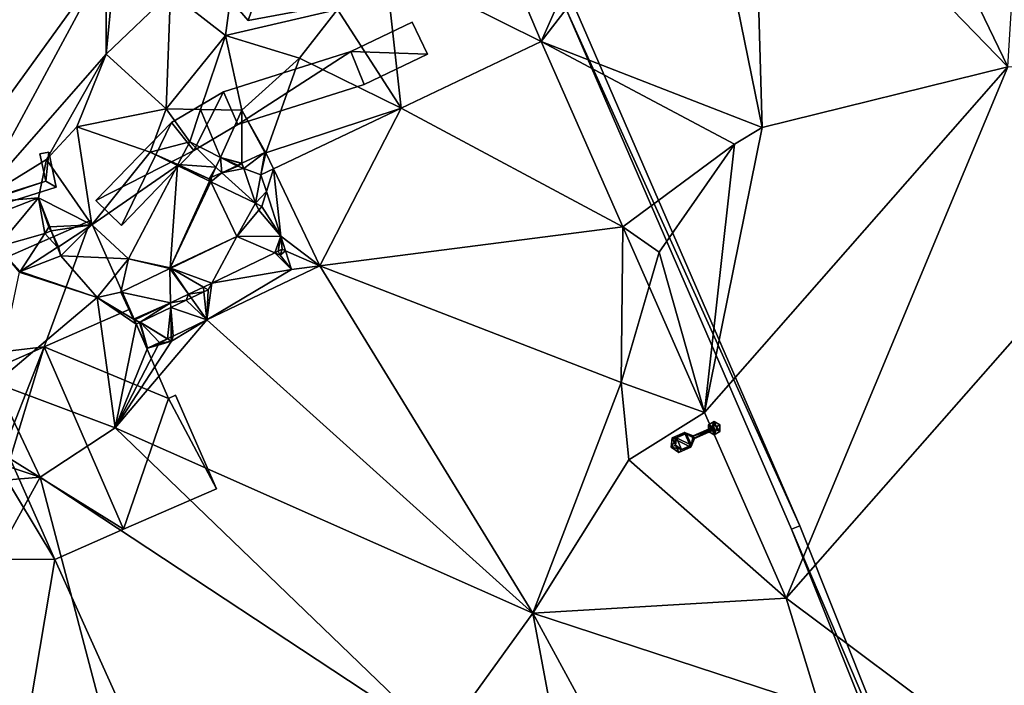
# Model space of a CAD drawing. Header units: inches. Extents: x 573046 to 573309, y 6670408 to 6670677.
# Tile 104 of 111: x 573238 to 573260, y 6670629 to 6670644. Entities that reach past the tile are written whole.
import ezdxf

# ---------------------------------------------------------------- set-up
doc = ezdxf.new("R2010")
doc.units = ezdxf.units.IN
doc.header["$MEASUREMENT"] = 0
for name, color, linetype in [('Bygning', 10, 'Continuous'), ('Objekter_Gjerde', 10, 'Continuous'), ('Objekter_Hekk', 10, 'Continuous'), ('Objekter_Mast', 10, 'Continuous'), ('Terreng_ortofoto', 10, 'Continuous')]:
    doc.layers.add(name, color=color, linetype=linetype)

msp = doc.modelspace()

# ---------------------------------------------------------------- linework, layer by layer
at = {"layer": 'Terreng_ortofoto'}
for points in [[(573063.36, 6670640.044, 213.26), (573270.643, 6670672.982, 219), (573292.127, 6670676.396, 220.205)], [(573063.36, 6670640.044, 213.26), (573219.599, 6670664.87, 221.75), (573270.643, 6670672.982, 219)], [(573260.54, 6670643.06, 216), (573261.14, 6670652.78, 217), (573256.86, 6670650.69, 217)], [(573260.54, 6670643.06, 216), (573256.86, 6670650.69, 217), (573254.81, 6670648.97, 217)], [(573230.352, 6670640.251, 220.22), (573239.03, 6670649.39, 220), (573227.38, 6670649.927, 220.79)], [(573230.352, 6670640.251, 220.22), (573240.27, 6670645.43, 220), (573239.03, 6670649.39, 220)], [(573255.02, 6670641.69, 216), (573254.81, 6670648.97, 217), (573253.67, 6670648.32, 217)], [(573260.54, 6670643.06, 216), (573254.81, 6670648.97, 217), (573255.02, 6670641.69, 216)], [(573255.02, 6670641.69, 216), (573253.67, 6670648.32, 217), (573250.05, 6670643.63, 216.25)], [(573250.05, 6670643.63, 216.25), (573253.67, 6670648.32, 217), (573252.03, 6670648.09, 217)], [(573250.05, 6670643.63, 216.25), (573252.03, 6670648.09, 217), (573248.79, 6670646.6, 217)], [(573246.54, 6670645.37, 217), (573250.05, 6670643.63, 216.25), (573248.79, 6670646.6, 217)], [(573242.95, 6670643.76, 218), (573243.23, 6670645.85, 218), (573241.72, 6670644.73, 219)], [(573242.95, 6670643.76, 218), (573245.47, 6670644.35, 217), (573243.23, 6670645.85, 218)], [(573230.352, 6670640.251, 220.22), (573235.85, 6670639.32, 220), (573240.27, 6670645.43, 220)], [(573235.85, 6670639.32, 220), (573237.33, 6670639.99, 220), (573240.27, 6670645.43, 220)], [(573237.33, 6670639.99, 220), (573240.27, 6670643.34, 220), (573240.27, 6670645.43, 220)], [(573240.27, 6670643.34, 220), (573240.4, 6670644.67, 220), (573240.27, 6670645.43, 220)], [(573246.9, 6670642.13, 216.3), (573246.54, 6670645.37, 217), (573245.47, 6670644.35, 217)], [(573246.9, 6670642.13, 216.3), (573250.05, 6670643.63, 216.25), (573246.54, 6670645.37, 217)], [(573241.62, 6670642.11, 219), (573241.72, 6670644.73, 219), (573240.27, 6670643.34, 220)], [(573240.27, 6670643.34, 220), (573241.72, 6670644.73, 219), (573240.4, 6670644.67, 220)], [(573241.62, 6670642.11, 219), (573242.95, 6670643.76, 218), (573241.72, 6670644.73, 219)], [(573242.95, 6670643.76, 218), (573244.62, 6670643.25, 217), (573245.47, 6670644.35, 217)], [(573246.9, 6670642.13, 216.3), (573245.47, 6670644.35, 217), (573244.62, 6670643.25, 217)], [(573241.62, 6670642.11, 219), (573242.393, 6670642.096, 218), (573242.95, 6670643.76, 218)], [(573243.32, 6670642.08, 217), (573242.95, 6670643.76, 218), (573242.393, 6670642.096, 218)], [(573243.32, 6670642.08, 217), (573244.62, 6670643.25, 217), (573242.95, 6670643.76, 218)], [(573246.9, 6670642.13, 216.3), (573251.887, 6670639.457, 216.113), (573250.05, 6670643.63, 216.25)], [(573251.887, 6670639.457, 216.113), (573254.4, 6670641.32, 216), (573250.05, 6670643.63, 216.25)], [(573255.02, 6670641.69, 216), (573250.05, 6670643.63, 216.25), (573254.4, 6670641.32, 216)], [(573237.33, 6670639.99, 220), (573238.93, 6670640.97, 220), (573240.27, 6670643.34, 220)], [(573239.61, 6670641.71, 220), (573240.27, 6670643.34, 220), (573238.93, 6670640.97, 220)], [(573239.61, 6670641.71, 220), (573241.62, 6670642.11, 219), (573240.27, 6670643.34, 220)], [(573243.32, 6670642.08, 217), (573243.86, 6670641.123, 216.438), (573244.62, 6670643.25, 217)], [(573246.9, 6670642.13, 216.3), (573244.62, 6670643.25, 217), (573243.86, 6670641.123, 216.438)], [(573253.723, 6670635.283, 215.977), (573260.54, 6670643.06, 216), (573255.02, 6670641.69, 216)], [(573255.56, 6670631.11, 215.84), (573260.54, 6670643.06, 216), (573253.723, 6670635.283, 215.977)], [(573265.89, 6670642.86, 216), (573260.54, 6670643.06, 216), (573255.56, 6670631.11, 215.84)], [(573265.89, 6670642.86, 216), (573255.56, 6670631.11, 215.84), (573263.815, 6670624.93, 214.86)], [(573239.61, 6670641.71, 220), (573241.26, 6670641.14, 219), (573241.62, 6670642.11, 219)], [(573241.26, 6670641.14, 219), (573242.15, 6670641.37, 218), (573241.62, 6670642.11, 219)], [(573241.62, 6670642.11, 219), (573242.15, 6670641.37, 218), (573242.393, 6670642.096, 218)], [(573242.15, 6670641.37, 218), (573242.839, 6670641.02, 216.994), (573242.393, 6670642.096, 218)], [(573243.32, 6670642.08, 217), (573242.393, 6670642.096, 218), (573242.839, 6670641.02, 216.994)], [(573243.32, 6670642.08, 217), (573242.839, 6670641.02, 216.994), (573243.319, 6670640.887, 216.678)], [(573243.834, 6670641.133, 216.438), (573243.32, 6670642.08, 217), (573243.319, 6670640.887, 216.678)], [(573243.834, 6670641.133, 216.438), (573243.86, 6670641.123, 216.438), (573243.32, 6670642.08, 217)], [(573246.9, 6670642.13, 216.3), (573243.86, 6670641.123, 216.438), (573244.032, 6670640.764, 216.346)], [(573245.073, 6670638.58, 216.343), (573246.9, 6670642.13, 216.3), (573244.032, 6670640.764, 216.346)], [(573245.073, 6670638.58, 216.343), (573251.887, 6670639.457, 216.113), (573246.9, 6670642.13, 216.3)], [(573239.95, 6670639.5, 219), (573239.61, 6670641.71, 220), (573238.93, 6670640.97, 220)], [(573239.95, 6670639.5, 219), (573241.26, 6670641.14, 219), (573239.61, 6670641.71, 220)], [(573253.723, 6670635.283, 215.977), (573255.02, 6670641.69, 216), (573254.4, 6670641.32, 216)], [(573241.26, 6670641.14, 219), (573241.882, 6670640.859, 218), (573242.15, 6670641.37, 218)], [(573242.15, 6670641.37, 218), (573241.882, 6670640.859, 218), (573242.739, 6670640.799, 216.993)], [(573242.15, 6670641.37, 218), (573242.739, 6670640.799, 216.993), (573242.839, 6670641.02, 216.994)], [(573251.887, 6670639.457, 216.113), (573252.7, 6670638.89, 216), (573254.4, 6670641.32, 216)], [(573253.723, 6670635.283, 215.977), (573254.4, 6670641.32, 216), (573252.7, 6670638.89, 216)], [(573237.33, 6670639.99, 220), (573238.747, 6670640.114, 219.739), (573238.93, 6670640.97, 220)], [(573239.95, 6670639.5, 219), (573238.93, 6670640.97, 220), (573238.747, 6670640.114, 219.739)], [(573239.95, 6670639.5, 219), (573241.872, 6670640.84, 218), (573241.26, 6670641.14, 219)], [(573241.26, 6670641.14, 219), (573241.872, 6670640.84, 218), (573241.882, 6670640.859, 218)], [(573242.869, 6670640.673, 216.888), (573242.839, 6670641.02, 216.994), (573242.739, 6670640.799, 216.993)], [(573242.869, 6670640.673, 216.888), (573243.206, 6670640.833, 216.731), (573242.839, 6670641.02, 216.994)], [(573243.31, 6670640.883, 216.682), (573243.319, 6670640.887, 216.678), (573242.839, 6670641.02, 216.994)], [(573243.31, 6670640.883, 216.682), (573242.839, 6670641.02, 216.994), (573243.23, 6670640.845, 216.72)], [(573243.23, 6670640.845, 216.72), (573242.839, 6670641.02, 216.994), (573243.206, 6670640.833, 216.731)], [(573243.363, 6670640.772, 216.644), (573243.834, 6670641.133, 216.438), (573243.319, 6670640.887, 216.678)], [(573243.363, 6670640.772, 216.644), (573243.75, 6670640.63, 216.35), (573243.834, 6670641.133, 216.438)], [(573243.75, 6670640.63, 216.35), (573243.86, 6670641.123, 216.438), (573243.834, 6670641.133, 216.438)], [(573243.75, 6670640.63, 216.35), (573244.032, 6670640.764, 216.346), (573243.86, 6670641.123, 216.438)], [(573239.95, 6670639.5, 219), (573240.77, 6670638.74, 218), (573241.872, 6670640.84, 218)], [(573240.77, 6670638.74, 218), (573241.713, 6670638.538, 216.995), (573241.872, 6670640.84, 218)], [(573241.713, 6670638.538, 216.995), (573242.596, 6670640.486, 217), (573241.872, 6670640.84, 218)], [(573242.588, 6670640.539, 217.033), (573241.882, 6670640.859, 218), (573241.872, 6670640.84, 218)], [(573242.596, 6670640.486, 217), (573242.588, 6670640.539, 217.033), (573241.872, 6670640.84, 218)], [(573242.588, 6670640.539, 217.033), (573242.739, 6670640.799, 216.993), (573241.882, 6670640.859, 218)], [(573242.588, 6670640.539, 217.033), (573242.638, 6670640.577, 216.992), (573242.739, 6670640.799, 216.993)], [(573242.638, 6670640.577, 216.992), (573242.869, 6670640.673, 216.888), (573242.739, 6670640.799, 216.993)], [(573243.229, 6670640.822, 217.42), (573243.206, 6670640.833, 216.731), (573242.869, 6670640.673, 216.888)], [(573243.229, 6670640.822, 217.42), (573242.869, 6670640.673, 216.888), (573243.363, 6670640.772, 216.644)], [(573243.363, 6670640.772, 216.644), (573242.869, 6670640.673, 216.888), (573243.626, 6670639.988, 217.494)], [(573243.229, 6670640.822, 217.42), (573243.23, 6670640.845, 216.72), (573243.206, 6670640.833, 216.731)], [(573243.229, 6670640.822, 217.42), (573243.363, 6670640.772, 216.644), (573243.31, 6670640.883, 216.682)], [(573243.229, 6670640.822, 217.42), (573243.31, 6670640.883, 216.682), (573243.23, 6670640.845, 216.72)], [(573243.363, 6670640.772, 216.644), (573243.319, 6670640.887, 216.678), (573243.31, 6670640.883, 216.682)], [(573243.363, 6670640.772, 216.644), (573243.626, 6670639.988, 217.494), (573243.75, 6670640.63, 216.35)], [(573243.75, 6670640.63, 216.35), (573243.873, 6670640.25, 216.377), (573244.032, 6670640.764, 216.346)], [(573243.873, 6670640.25, 216.377), (573244.198, 6670639.247, 216.447), (573244.032, 6670640.764, 216.346)], [(573245.073, 6670638.58, 216.343), (573244.032, 6670640.764, 216.346), (573244.198, 6670639.247, 216.447)], [(573242.629, 6670640.559, 217), (573242.638, 6670640.577, 216.992), (573242.588, 6670640.539, 217.033)], [(573242.629, 6670640.559, 217), (573242.588, 6670640.539, 217.033), (573242.605, 6670640.504, 217)], [(573242.605, 6670640.504, 217), (573242.588, 6670640.539, 217.033), (573242.596, 6670640.486, 217)], [(573242.605, 6670640.504, 217), (573242.596, 6670640.486, 217), (573242.61, 6670640.493, 216.996)], [(573242.629, 6670640.559, 217), (573242.605, 6670640.504, 217), (573242.61, 6670640.493, 216.996)], [(573242.629, 6670640.559, 217), (573242.61, 6670640.493, 216.996), (573242.62, 6670640.472, 216.989)], [(573242.62, 6670640.472, 216.989), (573243.626, 6670639.988, 217.494), (573242.869, 6670640.673, 216.888)], [(573242.62, 6670640.472, 216.989), (573242.869, 6670640.673, 216.888), (573242.638, 6670640.577, 216.992)], [(573242.629, 6670640.559, 217), (573242.62, 6670640.472, 216.989), (573242.638, 6670640.577, 216.992)], [(573243.75, 6670640.63, 216.35), (573243.626, 6670639.988, 217.494), (573243.873, 6670640.25, 216.377)], [(573241.713, 6670638.538, 216.995), (573242.62, 6670640.472, 216.989), (573242.596, 6670640.486, 217)], [(573241.713, 6670638.538, 216.995), (573243.207, 6670639.24, 216.569), (573242.62, 6670640.472, 216.989)], [(573242.61, 6670640.493, 216.996), (573242.596, 6670640.486, 217), (573242.62, 6670640.472, 216.989)], [(573243.207, 6670639.24, 216.569), (573243.626, 6670639.988, 217.494), (573242.62, 6670640.472, 216.989)], [(573237.33, 6670639.99, 220), (573237.451, 6670639.611, 219.715), (573238.747, 6670640.114, 219.739)], [(573238.747, 6670640.114, 219.739), (573237.451, 6670639.611, 219.715), (573237.826, 6670639.006, 219.448)], [(573238.889, 6670639.311, 219.217), (573238.747, 6670640.114, 219.739), (573237.826, 6670639.006, 219.448)], [(573238.889, 6670639.311, 219.217), (573238.981, 6670639.454, 219.43), (573238.747, 6670640.114, 219.739)], [(573239.95, 6670639.5, 219), (573238.747, 6670640.114, 219.739), (573239.002, 6670639.455, 219.302)], [(573238.747, 6670640.114, 219.739), (573238.981, 6670639.454, 219.43), (573239.002, 6670639.455, 219.302)], [(573243.77, 6670639.918, 216.345), (573243.873, 6670640.25, 216.377), (573243.626, 6670639.988, 217.494)], [(573243.77, 6670639.918, 216.345), (573244.198, 6670639.247, 216.447), (573243.873, 6670640.25, 216.377)], [(573243.207, 6670639.24, 216.569), (573243.7, 6670639.833, 217.508), (573243.626, 6670639.988, 217.494)], [(573243.77, 6670639.918, 216.345), (573243.626, 6670639.988, 217.494), (573243.7, 6670639.833, 217.508)], [(573243.77, 6670639.918, 216.345), (573243.7, 6670639.833, 217.508), (573244.198, 6670639.247, 216.447)], [(573243.207, 6670639.24, 216.569), (573244.198, 6670639.247, 216.447), (573243.7, 6670639.833, 217.508)], [(573238.889, 6670639.311, 219.217), (573239.036, 6670639.368, 219.244), (573238.981, 6670639.454, 219.43)], [(573239.036, 6670639.368, 219.244), (573239.002, 6670639.455, 219.302), (573238.981, 6670639.454, 219.43)], [(573239.036, 6670639.368, 219.244), (573239.95, 6670639.5, 219), (573239.002, 6670639.455, 219.302)], [(573239.036, 6670639.368, 219.244), (573239.196, 6670639.011, 219), (573239.95, 6670639.5, 219)], [(573239.253, 6670638.808, 218.87), (573239.95, 6670639.5, 219), (573239.196, 6670639.011, 219)], [(573239.253, 6670638.808, 218.87), (573240.77, 6670638.74, 218), (573239.95, 6670639.5, 219)], [(573245.073, 6670638.58, 216.343), (573251.85, 6670635.96, 216), (573251.887, 6670639.457, 216.113)], [(573251.85, 6670635.96, 216), (573252.476, 6670638.118, 216.069), (573251.887, 6670639.457, 216.113)], [(573251.887, 6670639.457, 216.113), (573252.476, 6670638.118, 216.069), (573252.7, 6670638.89, 216)], [(573238.335, 6670638.452, 219), (573238.889, 6670639.311, 219.217), (573237.826, 6670639.006, 219.448)], [(573238.335, 6670638.452, 219), (573239.179, 6670639, 219), (573238.889, 6670639.311, 219.217)], [(573238.889, 6670639.311, 219.217), (573239.179, 6670639, 219), (573239.036, 6670639.368, 219.244)], [(573239.036, 6670639.368, 219.244), (573239.179, 6670639, 219), (573239.196, 6670639.011, 219)], [(573241.726, 6670638.53, 216.994), (573243.207, 6670639.24, 216.569), (573241.713, 6670638.538, 216.995)], [(573242.644, 6670638.194, 217.59), (573243.207, 6670639.24, 216.569), (573241.726, 6670638.53, 216.994)], [(573244.061, 6670638.872, 217.59), (573243.207, 6670639.24, 216.569), (573242.644, 6670638.194, 217.59)], [(573244.061, 6670638.872, 217.59), (573244.198, 6670639.247, 216.447), (573243.207, 6670639.24, 216.569)], [(573244.14, 6670638.91, 217.59), (573244.198, 6670639.247, 216.447), (573244.061, 6670638.872, 217.59)], [(573244.14, 6670638.91, 217.59), (573244.23, 6670638.953, 216.344), (573244.198, 6670639.247, 216.447)], [(573245.073, 6670638.58, 216.343), (573244.198, 6670639.247, 216.447), (573244.304, 6670638.92, 216.47)], [(573244.23, 6670638.953, 216.344), (573244.304, 6670638.92, 216.47), (573244.198, 6670639.247, 216.447)], [(573238.318, 6670638.441, 219), (573238.335, 6670638.452, 219), (573237.826, 6670639.006, 219.448)], [(573238.335, 6670638.452, 219), (573239.253, 6670638.808, 218.87), (573239.179, 6670639, 219)], [(573239.179, 6670639, 219), (573239.253, 6670638.808, 218.87), (573239.196, 6670639.011, 219)], [(573238.335, 6670638.452, 219), (573240.07, 6670637.87, 218), (573239.253, 6670638.808, 218.87)], [(573239.253, 6670638.808, 218.87), (573240.07, 6670637.87, 218), (573240.77, 6670638.74, 218)], [(573240.07, 6670637.87, 218), (573240.598, 6670637.99, 217.737), (573240.77, 6670638.74, 218)], [(573240.598, 6670637.99, 217.737), (573241.704, 6670638.52, 217), (573240.77, 6670638.74, 218)], [(573241.704, 6670638.52, 217), (573241.713, 6670638.538, 216.995), (573240.77, 6670638.74, 218)], [(573244.44, 6670638.5, 216.5), (573244.061, 6670638.872, 217.59), (573242.644, 6670638.194, 217.59)], [(573244.14, 6670638.91, 217.59), (573244.061, 6670638.872, 217.59), (573244.183, 6670638.82, 216.393)], [(573244.44, 6670638.5, 216.5), (573244.183, 6670638.82, 216.393), (573244.061, 6670638.872, 217.59)], [(573244.14, 6670638.91, 217.59), (573244.183, 6670638.82, 216.393), (573244.23, 6670638.953, 216.344)], [(573244.23, 6670638.953, 216.344), (573244.183, 6670638.82, 216.393), (573244.304, 6670638.92, 216.47)], [(573244.44, 6670638.5, 216.5), (573244.304, 6670638.92, 216.47), (573244.183, 6670638.82, 216.393)], [(573244.44, 6670638.5, 216.5), (573245.073, 6670638.58, 216.343), (573244.304, 6670638.92, 216.47)], [(573253.723, 6670635.283, 215.977), (573252.7, 6670638.89, 216), (573252.476, 6670638.118, 216.069)], [(573240.598, 6670637.99, 217.737), (573241.72, 6670637.751, 217.59), (573241.704, 6670638.52, 217)], [(573241.704, 6670638.52, 217), (573241.726, 6670638.53, 216.994), (573241.713, 6670638.538, 216.995)], [(573241.704, 6670638.52, 217), (573242.12, 6670637.943, 217.59), (573241.726, 6670638.53, 216.994)], [(573241.704, 6670638.52, 217), (573241.72, 6670637.751, 217.59), (573242.12, 6670637.943, 217.59)], [(573242.644, 6670638.194, 217.59), (573241.726, 6670638.53, 216.994), (573242.456, 6670638.104, 217.59)], [(573241.726, 6670638.53, 216.994), (573242.12, 6670637.943, 217.59), (573242.456, 6670638.104, 217.59)], [(573244.44, 6670638.5, 216.5), (573242.537, 6670637.366, 216.542), (573245.073, 6670638.58, 216.343)], [(573245.073, 6670638.58, 216.343), (573242.537, 6670637.366, 216.542), (573249.86, 6670630.77, 216)], [(573245.073, 6670638.58, 216.343), (573249.86, 6670630.77, 216), (573251.85, 6670635.96, 216)], [(573237.78, 6670635.94, 218), (573240.07, 6670637.87, 218), (573238.318, 6670638.441, 219)], [(573238.318, 6670638.441, 219), (573240.07, 6670637.87, 218), (573238.335, 6670638.452, 219)], [(573244.44, 6670638.5, 216.5), (573242.644, 6670638.194, 217.59), (573242.537, 6670637.366, 216.542)], [(573242.467, 6670637.998, 216.569), (573242.456, 6670638.104, 217.59), (573242.12, 6670637.943, 217.59)], [(573242.563, 6670638.044, 216.52), (573242.644, 6670638.194, 217.59), (573242.456, 6670638.104, 217.59)], [(573242.467, 6670637.998, 216.569), (573242.563, 6670638.044, 216.52), (573242.456, 6670638.104, 217.59)], [(573242.537, 6670637.366, 216.542), (573242.644, 6670638.194, 217.59), (573242.563, 6670638.044, 216.52)], [(573251.85, 6670635.96, 216), (573253.723, 6670635.283, 215.977), (573252.476, 6670638.118, 216.069)], [(573237.78, 6670635.94, 218), (573240.47, 6670634.94, 217), (573240.07, 6670637.87, 218)], [(573240.07, 6670637.87, 218), (573240.887, 6670637.386, 217.416), (573240.598, 6670637.99, 217.737)], [(573240.47, 6670634.94, 217), (573240.943, 6670637.269, 217.354), (573240.07, 6670637.87, 218)], [(573240.07, 6670637.87, 218), (573240.943, 6670637.269, 217.354), (573240.887, 6670637.386, 217.416)], [(573240.598, 6670637.99, 217.737), (573240.887, 6670637.386, 217.416), (573241.72, 6670637.751, 217.59)], [(573242.072, 6670637.809, 216.773), (573242.12, 6670637.943, 217.59), (573241.72, 6670637.751, 217.59)], [(573242.072, 6670637.809, 216.773), (573242.18, 6670637.861, 216.717), (573242.12, 6670637.943, 217.59)], [(573242.537, 6670637.366, 216.542), (573242.18, 6670637.861, 216.717), (573242.072, 6670637.809, 216.773)], [(573242.467, 6670637.998, 216.569), (573242.12, 6670637.943, 217.59), (573242.18, 6670637.861, 216.717)], [(573242.537, 6670637.366, 216.542), (573242.467, 6670637.998, 216.569), (573242.18, 6670637.861, 216.717)], [(573242.537, 6670637.366, 216.542), (573242.563, 6670638.044, 216.52), (573242.467, 6670637.998, 216.569)], [(573240.918, 6670637.368, 217.59), (573241.72, 6670637.751, 217.59), (573240.887, 6670637.386, 217.416)], [(573240.918, 6670637.368, 217.59), (573241.035, 6670637.313, 217.307), (573241.72, 6670637.751, 217.59)], [(573241.035, 6670637.313, 217.307), (573241.728, 6670637.645, 216.95), (573241.72, 6670637.751, 217.59)], [(573241.649, 6670636.942, 216.922), (573241.728, 6670637.645, 216.95), (573241.035, 6670637.313, 217.307)], [(573241.649, 6670636.942, 216.922), (573241.735, 6670636.983, 216.885), (573241.728, 6670637.645, 216.95)], [(573241.728, 6670637.645, 216.95), (573242.072, 6670637.809, 216.773), (573241.72, 6670637.751, 217.59)], [(573242.537, 6670637.366, 216.542), (573242.072, 6670637.809, 216.773), (573241.728, 6670637.645, 216.95)], [(573242.537, 6670637.366, 216.542), (573241.728, 6670637.645, 216.95), (573241.778, 6670637.003, 216.867)], [(573241.778, 6670637.003, 216.867), (573241.728, 6670637.645, 216.95), (573241.735, 6670636.983, 216.885)], [(573240.47, 6670634.94, 217), (573242.537, 6670637.366, 216.542), (573241.737, 6670636.89, 216.56)], [(573240.47, 6670634.94, 217), (573249.86, 6670630.77, 216), (573242.537, 6670637.366, 216.542)], [(573240.47, 6670634.94, 217), (573241.202, 6670636.728, 217.067), (573240.943, 6670637.269, 217.354)], [(573240.918, 6670637.368, 217.59), (573240.887, 6670637.386, 217.416), (573240.943, 6670637.269, 217.354)], [(573240.918, 6670637.368, 217.59), (573241.022, 6670637.307, 217.313), (573241.035, 6670637.313, 217.307)], [(573240.918, 6670637.368, 217.59), (573240.943, 6670637.269, 217.354), (573241.022, 6670637.307, 217.313)], [(573241.202, 6670636.728, 217.067), (573241.022, 6670637.307, 217.313), (573240.943, 6670637.269, 217.354)], [(573241.202, 6670636.728, 217.067), (573241.035, 6670637.313, 217.307), (573241.022, 6670637.307, 217.313)], [(573241.468, 6670636.855, 217), (573241.639, 6670636.937, 216.927), (573241.035, 6670637.313, 217.307)], [(573241.468, 6670636.855, 217), (573241.035, 6670637.313, 217.307), (573241.202, 6670636.728, 217.067)], [(573241.639, 6670636.937, 216.927), (573241.649, 6670636.942, 216.922), (573241.035, 6670637.313, 217.307)], [(573241.737, 6670636.89, 216.56), (573242.537, 6670637.366, 216.542), (573241.778, 6670637.003, 216.867)], [(573241.737, 6670636.89, 216.56), (573241.735, 6670636.983, 216.885), (573241.649, 6670636.942, 216.922)], [(573241.737, 6670636.89, 216.56), (573241.778, 6670637.003, 216.867), (573241.735, 6670636.983, 216.885)], [(573240.47, 6670634.94, 217), (573241.737, 6670636.89, 216.56), (573241.439, 6670636.8, 217.004)], [(573240.47, 6670634.94, 217), (573241.439, 6670636.8, 217.004), (573241.202, 6670636.728, 217.067)], [(573241.468, 6670636.855, 217), (573241.202, 6670636.728, 217.067), (573241.459, 6670636.837, 217.004)], [(573241.459, 6670636.837, 217.004), (573241.202, 6670636.728, 217.067), (573241.439, 6670636.8, 217.004)], [(573241.737, 6670636.89, 216.56), (573241.459, 6670636.837, 217.004), (573241.439, 6670636.8, 217.004)], [(573241.468, 6670636.855, 217), (573241.459, 6670636.837, 217.004), (573241.639, 6670636.937, 216.927)], [(573241.737, 6670636.89, 216.56), (573241.639, 6670636.937, 216.927), (573241.459, 6670636.837, 217.004)], [(573241.737, 6670636.89, 216.56), (573241.649, 6670636.942, 216.922), (573241.639, 6670636.937, 216.927)], [(573234.32, 6670635.31, 218), (573238.79, 6670633.83, 217), (573237.78, 6670635.94, 218)], [(573237.78, 6670635.94, 218), (573238.79, 6670633.83, 217), (573240.47, 6670634.94, 217)], [(573249.86, 6670630.77, 216), (573252.02, 6670634.22, 216), (573251.85, 6670635.96, 216)], [(573251.85, 6670635.96, 216), (573252.02, 6670634.22, 216), (573253.723, 6670635.283, 215.977)], [(573234.32, 6670635.31, 218), (573233.04, 6670633.34, 217), (573238.79, 6670633.83, 217)], [(573255.56, 6670631.11, 215.84), (573253.723, 6670635.283, 215.977), (573252.02, 6670634.22, 216)], [(573238.79, 6670633.83, 217), (573247.79, 6670627.89, 216), (573240.47, 6670634.94, 217)], [(573240.47, 6670634.94, 217), (573247.79, 6670627.89, 216), (573249.86, 6670630.77, 216)], [(573255.56, 6670631.11, 215.84), (573252.02, 6670634.22, 216), (573249.86, 6670630.77, 216)], [(573238.79, 6670633.83, 217), (573233.04, 6670633.34, 217), (573232.72, 6670622.732, 216.019)], [(573238.79, 6670633.83, 217), (573232.72, 6670622.732, 216.019), (573242.17, 6670620.97, 215.97)], [(573238.79, 6670633.83, 217), (573242.17, 6670620.97, 215.97), (573247.79, 6670627.89, 216)], [(573255.56, 6670631.11, 215.84), (573249.86, 6670630.77, 216), (573256.305, 6670628.655, 215.73)], [(573255.56, 6670631.11, 215.84), (573256.305, 6670628.655, 215.73), (573263.815, 6670624.93, 214.86)], [(573249.86, 6670630.77, 216), (573247.79, 6670627.89, 216), (573250.95, 6670624.96, 215.69)], [(573249.86, 6670630.77, 216), (573250.95, 6670624.96, 215.69), (573252.93, 6670625.13, 215.77)], [(573249.86, 6670630.77, 216), (573252.93, 6670625.13, 215.77), (573256.305, 6670628.655, 215.73)]]:
    msp.add_3dface(points, dxfattribs=at)

# ---------------------------------------------------------------- meshes
at = {"layer": 'Bygning', "color": 74, "true_color": 0x55aa00}
mesh = msp.add_polyface(dxfattribs=at)
corners = [(573239.92, 6670639.6, 218.7), (573239.92, 6670639.6, 217.7), (573231.43, 6670635.881, 217.89), (573231.43, 6670635.881, 218.74)]
mesh.append_faces([[corners[k] for k in face] for face in [(3, 0, 2), (0, 1, 2)]])
mesh = msp.add_polyface(dxfattribs=at)
corners = [(573232.31, 6670633.869, 220.08), (573238.88, 6670636.76, 220.088), (573231.43, 6670635.881, 218.74), (573239.92, 6670639.6, 218.7), (573240.8, 6670637.609, 220.09)]
mesh.append_faces([[corners[k] for k in face] for face in [(1, 4, 3), (2, 1, 3), (0, 1, 2)]])
mesh = msp.add_polyface(dxfattribs=at)
corners = [(573239.92, 6670639.6, 218.7), (573240.8, 6670637.609, 217.643), (573239.92, 6670639.6, 217.7), (573240.8, 6670637.609, 220.09)]
mesh.append_faces([[corners[k] for k in face] for face in [(0, 3, 1), (0, 1, 2)]])
mesh = msp.add_polyface(dxfattribs=at)
corners = [(573241.67, 6670635.6, 218.7), (573240.8, 6670637.609, 220.09), (573238.88, 6670636.76, 220.088)]
mesh.append_faces([[corners[k] for k in face] for face in [(0, 1, 2)]])
mesh = msp.add_polyface(dxfattribs=at)
corners = [(573241.67, 6670635.6, 218.7), (573241.67, 6670635.6, 216.787), (573240.8, 6670637.609, 217.643), (573240.8, 6670637.609, 220.09)]
mesh.append_faces([[corners[k] for k in face] for face in [(3, 0, 2), (0, 1, 2)]])
mesh = msp.add_polyface(dxfattribs=at)
corners = [(573238.88, 6670636.76, 220.088), (573232.31, 6670633.869, 220.08), (573237.83, 6670634.109, 218.95), (573233.41, 6670632.119, 218.639), (573233.13, 6670632, 218.62)]
mesh.append_faces([[corners[k] for k in face] for face in [(1, 4, 3), (2, 1, 3), (0, 1, 2)]])
mesh = msp.add_polyface(dxfattribs=at)
corners = [(573237.83, 6670634.109, 218.95), (573238.11, 6670634.24, 219.06), (573238.88, 6670636.76, 220.09), (573240.66, 6670632.66, 220.11), (573239.12, 6670631.98, 219.06)]
mesh.append_faces([[corners[k] for k in face] for face in [(1, 4, 3), (1, 3, 2), (0, 1, 2)]])
mesh = msp.add_polyface(dxfattribs=at)
corners = [(573241.83, 6670635.67, 218.61), (573241.67, 6670635.6, 218.7), (573242.75, 6670633.57, 218.67), (573240.66, 6670632.66, 220.11), (573238.88, 6670636.76, 220.09)]
mesh.append_faces([[corners[k] for k in face] for face in [(1, 4, 3), (2, 1, 3), (0, 1, 2)]])
mesh = msp.add_polyface(dxfattribs=at)
corners = [(573241.83, 6670635.67, 218.61), (573241.83, 6670635.67, 216.76), (573241.67, 6670635.6, 216.787), (573241.67, 6670635.6, 218.7)]
mesh.append_faces([[corners[k] for k in face] for face in [(3, 0, 2), (0, 1, 2)]])
mesh = msp.add_polyface(dxfattribs=at)
corners = [(573241.83, 6670635.67, 218.61), (573242.75, 6670633.57, 216.736), (573241.83, 6670635.67, 216.76), (573242.75, 6670633.57, 218.67)]
mesh.append_faces([[corners[k] for k in face] for face in [(0, 3, 1), (0, 1, 2)]])
mesh = msp.add_polyface(dxfattribs=at)
corners = [(573237.83, 6670634.109, 219.314), (573233.463, 6670631.999, 223.301), (573239.12, 6670631.98, 219.06), (573238.11, 6670634.24, 219.06), (573233.41, 6670632.119, 223.3)]
mesh.append_faces([[corners[k] for k in face] for face in [(4, 1, 0), (2, 3, 0), (0, 1, 2)]])
mesh = msp.add_polyface(dxfattribs=at)
corners = [(573242.75, 6670633.57, 218.67), (573240.66, 6670632.66, 216.798), (573242.75, 6670633.57, 216.736), (573240.66, 6670632.66, 220.11)]
mesh.append_faces([[corners[k] for k in face] for face in [(0, 3, 1), (0, 1, 2)]])
mesh = msp.add_polyface(dxfattribs=at)
corners = [(573239.12, 6670631.98, 219.06), (573239.12, 6670631.98, 216.85), (573240.66, 6670632.66, 216.798), (573240.66, 6670632.66, 220.11)]
mesh.append_faces([[corners[k] for k in face] for face in [(3, 0, 2), (0, 1, 2)]])
mesh = msp.add_polyface(dxfattribs=at)
corners = [(573237.55, 6670622.73, 223.34), (573242.32, 6670624.869, 219.06), (573239.12, 6670631.98, 219.06), (573233.463, 6670631.999, 223.301)]
mesh.append_faces([[corners[k] for k in face] for face in [(3, 0, 2), (0, 1, 2)]])
mesh = msp.add_polyface(dxfattribs=at)
corners = [(573242.32, 6670624.869, 219.06), (573242.32, 6670624.869, 216.199), (573239.12, 6670631.98, 216.85), (573239.12, 6670631.98, 219.06)]
mesh.append_faces([[corners[k] for k in face] for face in [(3, 0, 2), (0, 1, 2)]])
at = {"layer": 'Objekter_Gjerde', "color": 24, "true_color": 0xaa170d}
mesh = msp.add_polyface(dxfattribs=at)
corners = [(573234.099, 6670668.202, 221.764), (573233.909, 6670668.141, 221.764), (573236.194, 6670661.073, 221.26), (573236.386, 6670661.127, 221.26), (573250.758, 6670644.512, 217.26), (573249.126, 6670645.355, 217.56), (573250.602, 6670644.367, 217.26), (573261.65, 6670619.755, 216.51), (573268.598, 6670604.15, 216.71), (573268.782, 6670604.228, 216.71), (573274.036, 6670590.345, 217.86), (573274.304, 6670590.213, 217.86), (573239.028, 6670649.232, 220.76), (573239.212, 6670649.326, 220.76), (573255.862, 6670632.738, 216.76), (573262.451, 6670586.888, 217.46), (573263.321, 6670578.977, 219.96), (573263.519, 6670579.003, 219.96), (573262.229, 6670587.034, 217.46), (573243.538, 6670644.32, 218.46), (573249.094, 6670645.145, 217.56), (573259.211, 6670624.362, 216.51), (573261.47, 6670619.667, 216.51), (573255.678, 6670632.66, 216.76), (573243.462, 6670644.102, 218.46), (573259.029, 6670624.278, 216.51), (573234.099, 6670668.202, 220.89), (573233.909, 6670668.141, 220.907), (573236.194, 6670661.073, 220.633), (573236.386, 6670661.127, 220.613), (573250.758, 6670644.512, 216.391), (573249.126, 6670645.355, 216.707), (573250.602, 6670644.367, 216.367), (573261.65, 6670619.755, 215.681), (573268.598, 6670604.15, 215.98), (573268.782, 6670604.228, 215.972), (573274.036, 6670590.345, 216.582), (573274.304, 6670590.213, 216.605), (573239.028, 6670649.232, 219.999), (573239.212, 6670649.326, 219.924), (573255.862, 6670632.738, 215.87), (573262.451, 6670586.888, 216.361), (573263.321, 6670578.977, 218.9), (573263.519, 6670579.003, 218.879), (573262.229, 6670587.034, 216.316), (573243.538, 6670644.32, 217.787), (573249.094, 6670645.145, 216.668), (573259.211, 6670624.362, 214.792), (573261.47, 6670619.667, 215.679), (573255.678, 6670632.66, 215.873), (573243.462, 6670644.102, 217.811), (573259.029, 6670624.278, 214.918)]
mesh.append_faces([[corners[k] for k in face] for face in [(21, 7, 33), (21, 33, 47), (21, 7, 33), (21, 33, 47), (22, 25, 48), (25, 51, 48), (22, 25, 48), (25, 51, 48), (14, 21, 40), (21, 47, 40), (14, 21, 40), (21, 47, 40), (25, 23, 49), (25, 49, 51), (25, 23, 49), (25, 49, 51), (8, 22, 34), (22, 48, 34), (8, 22, 34), (22, 48, 34), (7, 9, 35), (7, 35, 33), (7, 9, 35), (7, 35, 33), (4, 14, 30), (14, 40, 30), (4, 14, 30), (14, 40, 30), (23, 6, 32), (23, 32, 49), (23, 6, 32), (23, 32, 49), (9, 11, 37), (9, 37, 35), (9, 11, 37), (9, 37, 35), (10, 8, 36), (8, 34, 36), (10, 8, 36), (8, 34, 36), (6, 20, 46), (6, 46, 32), (6, 20, 46), (6, 46, 32), (5, 4, 31), (4, 30, 31), (5, 4, 31), (4, 30, 31), (18, 10, 36), (18, 36, 44), (18, 10, 36), (18, 36, 44), (11, 15, 37), (15, 41, 37), (11, 15, 37), (15, 41, 37), (20, 24, 50), (20, 50, 46), (20, 24, 50), (20, 50, 46), (19, 5, 45), (5, 31, 45), (19, 5, 45), (5, 31, 45), (16, 18, 42), (18, 44, 42), (16, 18, 42), (18, 44, 42), (15, 17, 43), (15, 43, 41), (15, 17, 43), (15, 43, 41), (13, 19, 39), (19, 45, 39), (13, 19, 39), (19, 45, 39), (24, 12, 38), (24, 38, 50), (24, 12, 38), (24, 38, 50), (17, 16, 42), (17, 42, 43), (17, 16, 42), (17, 42, 43), (3, 13, 29), (13, 39, 29), (3, 13, 29), (13, 39, 29), (12, 2, 28), (12, 28, 38), (12, 2, 28), (12, 28, 38), (0, 3, 26), (3, 29, 26), (0, 3, 26), (3, 29, 26), (2, 1, 27), (2, 27, 28), (2, 1, 27), (2, 27, 28), (1, 0, 27), (0, 26, 27), (1, 0, 27), (0, 26, 27), (45, 50, 46), (31, 46, 32), (36, 35, 34), (44, 41, 36), (49, 40, 32), (33, 48, 34), (49, 51, 47), (47, 51, 48), (38, 50, 45), (41, 37, 36), (49, 47, 40), (47, 48, 33), (39, 38, 45), (31, 45, 46), (44, 42, 41), (41, 42, 43), (40, 30, 32), (28, 39, 29), (28, 38, 39), (36, 37, 35), (33, 34, 35), (30, 31, 32), (28, 29, 26), (26, 27, 28), (19, 24, 20), (5, 20, 6), (10, 9, 8), (18, 15, 10), (23, 14, 6), (7, 22, 8), (23, 25, 21), (21, 25, 22), (12, 24, 19), (15, 11, 10), (23, 21, 14), (21, 22, 7), (13, 12, 19), (5, 19, 20), (18, 16, 15), (15, 16, 17), (14, 4, 6), (2, 13, 3), (2, 12, 13), (10, 11, 9), (7, 8, 9), (4, 5, 6), (2, 3, 0), (0, 1, 2)]], dxfattribs={"color": 25})
mesh = msp.add_polyface(dxfattribs=at)
corners = [(573234.099, 6670668.202, 221.764), (573233.909, 6670668.141, 221.764), (573236.194, 6670661.073, 221.26), (573236.386, 6670661.127, 221.26), (573250.758, 6670644.512, 217.26), (573249.126, 6670645.355, 217.56), (573250.602, 6670644.367, 217.26), (573261.65, 6670619.755, 216.51), (573268.598, 6670604.15, 216.71), (573268.782, 6670604.228, 216.71), (573274.036, 6670590.345, 217.86), (573274.304, 6670590.213, 217.86), (573239.028, 6670649.232, 220.76), (573239.212, 6670649.326, 220.76), (573255.862, 6670632.738, 216.76), (573262.451, 6670586.888, 217.46), (573263.321, 6670578.977, 219.96), (573263.519, 6670579.003, 219.96), (573262.229, 6670587.034, 217.46), (573243.538, 6670644.32, 218.46), (573249.094, 6670645.145, 217.56), (573259.211, 6670624.362, 216.51), (573261.47, 6670619.667, 216.51), (573255.678, 6670632.66, 216.76), (573243.462, 6670644.102, 218.46), (573259.029, 6670624.278, 216.51), (573234.099, 6670668.202, 220.89), (573233.909, 6670668.141, 220.907), (573236.194, 6670661.073, 220.633), (573236.386, 6670661.127, 220.613), (573250.758, 6670644.512, 216.391), (573249.126, 6670645.355, 216.707), (573250.602, 6670644.367, 216.367), (573261.65, 6670619.755, 215.681), (573268.598, 6670604.15, 215.98), (573268.782, 6670604.228, 215.972), (573274.036, 6670590.345, 216.582), (573274.304, 6670590.213, 216.605), (573239.028, 6670649.232, 219.999), (573239.212, 6670649.326, 219.924), (573255.862, 6670632.738, 215.87), (573262.451, 6670586.888, 216.361), (573263.321, 6670578.977, 218.9), (573263.519, 6670579.003, 218.879), (573262.229, 6670587.034, 216.316), (573243.538, 6670644.32, 217.787), (573249.094, 6670645.145, 216.668), (573259.211, 6670624.362, 214.792), (573261.47, 6670619.667, 215.679), (573255.678, 6670632.66, 215.873), (573243.462, 6670644.102, 217.811), (573259.029, 6670624.278, 214.918)]
mesh.append_faces([[corners[k] for k in face] for face in [(21, 7, 33), (21, 33, 47), (21, 7, 33), (21, 33, 47), (22, 25, 48), (25, 51, 48), (22, 25, 48), (25, 51, 48), (14, 21, 40), (21, 47, 40), (14, 21, 40), (21, 47, 40), (25, 23, 49), (25, 49, 51), (25, 23, 49), (25, 49, 51), (8, 22, 34), (22, 48, 34), (8, 22, 34), (22, 48, 34), (7, 9, 35), (7, 35, 33), (7, 9, 35), (7, 35, 33), (4, 14, 30), (14, 40, 30), (4, 14, 30), (14, 40, 30), (23, 6, 32), (23, 32, 49), (23, 6, 32), (23, 32, 49), (9, 11, 37), (9, 37, 35), (9, 11, 37), (9, 37, 35), (10, 8, 36), (8, 34, 36), (10, 8, 36), (8, 34, 36), (6, 20, 46), (6, 46, 32), (6, 20, 46), (6, 46, 32), (5, 4, 31), (4, 30, 31), (5, 4, 31), (4, 30, 31), (18, 10, 36), (18, 36, 44), (18, 10, 36), (18, 36, 44), (11, 15, 37), (15, 41, 37), (11, 15, 37), (15, 41, 37), (20, 24, 50), (20, 50, 46), (20, 24, 50), (20, 50, 46), (19, 5, 45), (5, 31, 45), (19, 5, 45), (5, 31, 45), (16, 18, 42), (18, 44, 42), (16, 18, 42), (18, 44, 42), (15, 17, 43), (15, 43, 41), (15, 17, 43), (15, 43, 41), (13, 19, 39), (19, 45, 39), (13, 19, 39), (19, 45, 39), (24, 12, 38), (24, 38, 50), (24, 12, 38), (24, 38, 50), (17, 16, 42), (17, 42, 43), (17, 16, 42), (17, 42, 43), (3, 13, 29), (13, 39, 29), (3, 13, 29), (13, 39, 29), (12, 2, 28), (12, 28, 38), (12, 2, 28), (12, 28, 38), (0, 3, 26), (3, 29, 26), (0, 3, 26), (3, 29, 26), (2, 1, 27), (2, 27, 28), (2, 1, 27), (2, 27, 28), (1, 0, 27), (0, 26, 27), (1, 0, 27), (0, 26, 27), (45, 50, 46), (31, 46, 32), (36, 35, 34), (44, 41, 36), (49, 40, 32), (33, 48, 34), (49, 51, 47), (47, 51, 48), (38, 50, 45), (41, 37, 36), (49, 47, 40), (47, 48, 33), (39, 38, 45), (31, 45, 46), (44, 42, 41), (41, 42, 43), (40, 30, 32), (28, 39, 29), (28, 38, 39), (36, 37, 35), (33, 34, 35), (30, 31, 32), (28, 29, 26), (26, 27, 28), (19, 24, 20), (5, 20, 6), (10, 9, 8), (18, 15, 10), (23, 14, 6), (7, 22, 8), (23, 25, 21), (21, 25, 22), (12, 24, 19), (15, 11, 10), (23, 21, 14), (21, 22, 7), (13, 12, 19), (5, 19, 20), (18, 16, 15), (15, 16, 17), (14, 4, 6), (2, 13, 3), (2, 12, 13), (10, 11, 9), (7, 8, 9), (4, 5, 6), (2, 3, 0), (0, 1, 2)]])
mesh = msp.add_polyface(dxfattribs=at)
corners = [(573239.147, 6670640.352, 220.3), (573238.978, 6670641.14, 220.31), (573238.913, 6670640.488, 220.3), (573238.782, 6670641.098, 220.31), (573228.397, 6670636.955, 220.87), (573215.801, 6670633.397, 220.74), (573215.859, 6670633.205, 220.74), (573207.629, 6670630.865, 220.32), (573204.82, 6670630.195, 220.24), (573204.88, 6670630.005, 220.24), (573207.571, 6670631.057, 220.32), (573228.343, 6670637.147, 220.87), (573239.147, 6670640.352, 219.668), (573238.978, 6670641.14, 220.023), (573238.913, 6670640.488, 219.818), (573238.782, 6670641.098, 220.033), (573228.397, 6670636.955, 219.739), (573207.629, 6670630.865, 219.537), (573207.571, 6670631.057, 219.586), (573204.82, 6670630.195, 219.455), (573215.801, 6670633.397, 219.969), (573215.859, 6670633.205, 219.923), (573204.88, 6670630.005, 219.426), (573228.343, 6670637.147, 219.785)]
mesh.append_faces([[corners[k] for k in face] for face in [(9, 8, 19), (9, 19, 22), (9, 8, 19), (9, 19, 22), (7, 9, 17), (9, 22, 17), (7, 9, 17), (9, 22, 17), (8, 10, 18), (8, 18, 19), (8, 10, 18), (8, 18, 19), (1, 0, 13), (0, 12, 13), (1, 0, 13), (0, 12, 13), (2, 3, 15), (2, 15, 14), (2, 3, 15), (2, 15, 14), (6, 7, 21), (7, 17, 21), (6, 7, 21), (7, 17, 21), (10, 5, 20), (10, 20, 18), (10, 5, 20), (10, 20, 18), (3, 1, 15), (1, 13, 15), (3, 1, 15), (1, 13, 15), (0, 4, 16), (0, 16, 12), (0, 4, 16), (0, 16, 12), (4, 6, 21), (4, 21, 16), (4, 6, 21), (4, 21, 16), (5, 11, 20), (11, 23, 20), (11, 2, 23), (2, 14, 23), (5, 11, 20), (11, 23, 20), (11, 2, 23), (2, 14, 23), (23, 16, 14), (20, 17, 21), (20, 16, 23), (22, 17, 19), (20, 21, 16), (20, 18, 17), (17, 18, 19), (16, 12, 14), (13, 15, 14), (12, 13, 14), (11, 4, 2), (5, 4, 11), (5, 7, 6), (10, 7, 5), (10, 8, 7), (7, 8, 9), (5, 6, 4), (4, 0, 2), (1, 3, 2), (0, 1, 2)]], dxfattribs={"color": 25})
mesh = msp.add_polyface(dxfattribs=at)
corners = [(573239.147, 6670640.352, 220.3), (573238.978, 6670641.14, 220.31), (573238.913, 6670640.488, 220.3), (573238.782, 6670641.098, 220.31), (573228.397, 6670636.955, 220.87), (573215.801, 6670633.397, 220.74), (573215.859, 6670633.205, 220.74), (573207.629, 6670630.865, 220.32), (573204.82, 6670630.195, 220.24), (573204.88, 6670630.005, 220.24), (573207.571, 6670631.057, 220.32), (573228.343, 6670637.147, 220.87), (573239.147, 6670640.352, 219.668), (573238.978, 6670641.14, 220.023), (573238.913, 6670640.488, 219.818), (573238.782, 6670641.098, 220.033), (573228.397, 6670636.955, 219.739), (573207.629, 6670630.865, 219.537), (573207.571, 6670631.057, 219.586), (573204.82, 6670630.195, 219.455), (573215.801, 6670633.397, 219.969), (573215.859, 6670633.205, 219.923), (573204.88, 6670630.005, 219.426), (573228.343, 6670637.147, 219.785)]
mesh.append_faces([[corners[k] for k in face] for face in [(9, 8, 19), (9, 19, 22), (9, 8, 19), (9, 19, 22), (7, 9, 17), (9, 22, 17), (7, 9, 17), (9, 22, 17), (8, 10, 18), (8, 18, 19), (8, 10, 18), (8, 18, 19), (1, 0, 13), (0, 12, 13), (1, 0, 13), (0, 12, 13), (2, 3, 15), (2, 15, 14), (2, 3, 15), (2, 15, 14), (6, 7, 21), (7, 17, 21), (6, 7, 21), (7, 17, 21), (10, 5, 20), (10, 20, 18), (10, 5, 20), (10, 20, 18), (3, 1, 15), (1, 13, 15), (3, 1, 15), (1, 13, 15), (0, 4, 16), (0, 16, 12), (0, 4, 16), (0, 16, 12), (4, 6, 21), (4, 21, 16), (4, 6, 21), (4, 21, 16), (5, 11, 20), (11, 23, 20), (11, 2, 23), (2, 14, 23), (5, 11, 20), (11, 23, 20), (11, 2, 23), (2, 14, 23), (23, 16, 14), (20, 17, 21), (20, 16, 23), (22, 17, 19), (20, 21, 16), (20, 18, 17), (17, 18, 19), (16, 12, 14), (13, 15, 14), (12, 13, 14), (11, 4, 2), (5, 4, 11), (5, 7, 6), (10, 7, 5), (10, 8, 7), (7, 8, 9), (5, 6, 4), (4, 0, 2), (1, 3, 2), (0, 1, 2)]])
at = {"layer": 'Objekter_Hekk', "color": 24, "true_color": 0xaa170d}
mesh = msp.add_polyface(dxfattribs=at)
corners = [(573242.24, 6670641.173, 219.82), (573241.74, 6670641.807, 219.82), (573240.042, 6670640.048, 220.05), (573240.618, 6670639.492, 220.05), (573242.906, 6670642.498, 219.47), (573245.772, 6670643.403, 218), (573247.493, 6670643.339, 217.72), (573247.147, 6670644.061, 217.72), (573246.068, 6670642.657, 218), (573243.234, 6670641.762, 219.47), (573240.618, 6670639.492, 218.544), (573241.74, 6670641.807, 218.726), (573240.042, 6670640.048, 219.165), (573242.24, 6670641.173, 217.786), (573242.906, 6670642.498, 217.582), (573247.147, 6670644.061, 216.649), (573245.772, 6670643.403, 216.77), (573247.493, 6670643.339, 216.443), (573246.068, 6670642.657, 216.578), (573243.234, 6670641.762, 216.963)]
mesh.append_faces([[corners[k] for k in face] for face in [(7, 6, 15), (6, 17, 15), (7, 6, 15), (6, 17, 15), (6, 8, 18), (6, 18, 17), (6, 8, 18), (6, 18, 17), (5, 7, 16), (7, 15, 16), (5, 7, 16), (7, 15, 16), (8, 9, 19), (8, 19, 18), (8, 9, 19), (8, 19, 18), (4, 5, 14), (5, 16, 14), (4, 5, 14), (5, 16, 14), (9, 0, 13), (9, 13, 19), (9, 0, 13), (9, 13, 19), (1, 4, 11), (4, 14, 11), (1, 4, 11), (4, 14, 11), (0, 3, 10), (0, 10, 13), (0, 3, 10), (0, 10, 13), (3, 2, 12), (3, 12, 10), (3, 2, 12), (3, 12, 10), (2, 1, 12), (1, 11, 12), (2, 1, 12), (1, 11, 12), (11, 10, 13), (13, 19, 14), (14, 19, 16), (16, 19, 18), (16, 18, 17), (15, 16, 17), (13, 14, 11), (10, 11, 12), (9, 4, 0), (9, 8, 5), (9, 5, 4), (8, 6, 5), (5, 6, 7), (0, 4, 1), (2, 3, 0), (0, 1, 2)]], dxfattribs={"color": 84})
mesh = msp.add_polyface(dxfattribs=at)
corners = [(573242.24, 6670641.173, 219.82), (573241.74, 6670641.807, 219.82), (573240.042, 6670640.048, 220.05), (573240.618, 6670639.492, 220.05), (573242.906, 6670642.498, 219.47), (573245.772, 6670643.403, 218), (573247.493, 6670643.339, 217.72), (573247.147, 6670644.061, 217.72), (573246.068, 6670642.657, 218), (573243.234, 6670641.762, 219.47), (573240.618, 6670639.492, 218.544), (573241.74, 6670641.807, 218.726), (573240.042, 6670640.048, 219.165), (573242.24, 6670641.173, 217.786), (573242.906, 6670642.498, 217.582), (573247.147, 6670644.061, 216.649), (573245.772, 6670643.403, 216.77), (573247.493, 6670643.339, 216.443), (573246.068, 6670642.657, 216.578), (573243.234, 6670641.762, 216.963)]
mesh.append_faces([[corners[k] for k in face] for face in [(7, 6, 15), (6, 17, 15), (7, 6, 15), (6, 17, 15), (6, 8, 18), (6, 18, 17), (6, 8, 18), (6, 18, 17), (5, 7, 16), (7, 15, 16), (5, 7, 16), (7, 15, 16), (8, 9, 19), (8, 19, 18), (8, 9, 19), (8, 19, 18), (4, 5, 14), (5, 16, 14), (4, 5, 14), (5, 16, 14), (9, 0, 13), (9, 13, 19), (9, 0, 13), (9, 13, 19), (1, 4, 11), (4, 14, 11), (1, 4, 11), (4, 14, 11), (0, 3, 10), (0, 10, 13), (0, 3, 10), (0, 10, 13), (3, 2, 12), (3, 12, 10), (3, 2, 12), (3, 12, 10), (2, 1, 12), (1, 11, 12), (2, 1, 12), (1, 11, 12), (11, 10, 13), (13, 19, 14), (14, 19, 16), (16, 19, 18), (16, 18, 17), (15, 16, 17), (13, 14, 11), (10, 11, 12), (9, 4, 0), (9, 8, 5), (9, 5, 4), (8, 6, 5), (5, 6, 7), (0, 4, 1), (2, 3, 0), (0, 1, 2)]])
at = {"layer": 'Objekter_Mast', "color": 24, "true_color": 0xaa170d}
mesh = msp.add_polyface(dxfattribs=at)
corners = [(573253.495, 6670634.701, 219.82), (573253.952, 6670634.903, 219.7), (573253.94, 6670634.93, 219.7), (573253.928, 6670634.957, 219.7), (573253.47, 6670634.756, 219.82), (573253.273, 6670634.833, 219.874), (573252.998, 6670634.712, 219.949), (573253.418, 6670634.503, 219.874), (573253.143, 6670634.382, 219.949), (573252.975, 6670634.504, 220), (573253.487, 6670634.704, 219.94), (573253.854, 6670634.866, 219.82), (573253.844, 6670634.888, 219.82), (573253.834, 6670634.91, 219.82), (573253.468, 6670634.748, 219.94), (573253.31, 6670634.81, 219.994), (573253.426, 6670634.546, 219.994), (573253.09, 6670634.713, 220.069), (573253.206, 6670634.449, 220.069), (573253.072, 6670634.547, 220.12), (573253.888, 6670634.96, 220.12), (573253.94, 6670635.08, 215.964), (573253.94, 6670634.99, 220.12), (573253.81, 6670635.004, 215.964), (573254.07, 6670635.005, 215.964), (573253.992, 6670634.96, 220.12), (573253.888, 6670634.9, 220.12), (573253.811, 6670634.854, 215.964), (573254.07, 6670634.856, 215.964), (573253.992, 6670634.9, 220.12), (573253.941, 6670634.78, 215.964), (573253.94, 6670634.87, 220.12), (573253.928, 6670634.958, 219.7)]
mesh.append_faces([[corners[k] for k in face] for face in [(10, 16, 7), (10, 7, 0), (10, 0, 7), (10, 7, 16), (15, 14, 5), (14, 4, 5), (15, 5, 14), (5, 4, 14), (11, 10, 0), (11, 0, 1), (11, 1, 0), (11, 0, 10), (14, 13, 4), (13, 32, 4), (14, 4, 13), (4, 32, 13), (12, 11, 2), (11, 1, 2), (12, 2, 11), (2, 1, 11), (13, 12, 2), (13, 2, 32), (13, 32, 2), (13, 2, 12), (31, 26, 27), (31, 27, 30), (31, 30, 27), (31, 27, 26), (29, 31, 30), (29, 30, 28), (29, 28, 30), (29, 30, 31), (25, 29, 28), (25, 28, 24), (25, 24, 28), (25, 28, 29), (26, 20, 23), (26, 23, 27), (26, 27, 23), (26, 23, 20), (22, 25, 21), (25, 24, 21), (22, 21, 25), (21, 24, 25), (20, 22, 21), (20, 21, 23), (20, 23, 21), (20, 21, 22), (17, 15, 5), (17, 5, 6), (17, 6, 5), (17, 5, 15), (16, 18, 7), (18, 8, 7), (16, 7, 18), (7, 8, 18), (18, 19, 9), (18, 9, 8), (18, 8, 9), (18, 9, 19), (19, 17, 9), (17, 6, 9), (19, 9, 17), (9, 6, 17), (14, 10, 12), (18, 17, 19), (14, 15, 10), (15, 17, 16), (16, 17, 18), (10, 15, 16), (12, 13, 14), (10, 11, 12), (4, 0, 2), (8, 6, 9), (7, 6, 8), (4, 7, 0), (4, 5, 7), (5, 6, 7), (2, 3, 4), (0, 1, 2)]], dxfattribs={"color": 34})
mesh = msp.add_polyface(dxfattribs=at)
corners = [(573253.495, 6670634.701, 219.82), (573253.952, 6670634.903, 219.7), (573253.94, 6670634.93, 219.7), (573253.928, 6670634.957, 219.7), (573253.47, 6670634.756, 219.82), (573253.273, 6670634.833, 219.874), (573252.998, 6670634.712, 219.949), (573253.418, 6670634.503, 219.874), (573253.143, 6670634.382, 219.949), (573252.975, 6670634.504, 220), (573253.487, 6670634.704, 219.94), (573253.854, 6670634.866, 219.82), (573253.844, 6670634.888, 219.82), (573253.834, 6670634.91, 219.82), (573253.468, 6670634.748, 219.94), (573253.31, 6670634.81, 219.994), (573253.426, 6670634.546, 219.994), (573253.09, 6670634.713, 220.069), (573253.206, 6670634.449, 220.069), (573253.072, 6670634.547, 220.12), (573253.888, 6670634.96, 220.12), (573253.94, 6670635.08, 215.964), (573253.94, 6670634.99, 220.12), (573253.81, 6670635.004, 215.964), (573254.07, 6670635.005, 215.964), (573253.992, 6670634.96, 220.12), (573253.888, 6670634.9, 220.12), (573253.811, 6670634.854, 215.964), (573254.07, 6670634.856, 215.964), (573253.992, 6670634.9, 220.12), (573253.941, 6670634.78, 215.964), (573253.94, 6670634.87, 220.12), (573253.928, 6670634.958, 219.7)]
mesh.append_faces([[corners[k] for k in face] for face in [(10, 16, 7), (10, 7, 0), (10, 0, 7), (10, 7, 16), (15, 14, 5), (14, 4, 5), (15, 5, 14), (5, 4, 14), (11, 10, 0), (11, 0, 1), (11, 1, 0), (11, 0, 10), (14, 13, 4), (13, 32, 4), (14, 4, 13), (4, 32, 13), (12, 11, 2), (11, 1, 2), (12, 2, 11), (2, 1, 11), (13, 12, 2), (13, 2, 32), (13, 32, 2), (13, 2, 12), (31, 26, 27), (31, 27, 30), (31, 30, 27), (31, 27, 26), (29, 31, 30), (29, 30, 28), (29, 28, 30), (29, 30, 31), (25, 29, 28), (25, 28, 24), (25, 24, 28), (25, 28, 29), (26, 20, 23), (26, 23, 27), (26, 27, 23), (26, 23, 20), (22, 25, 21), (25, 24, 21), (22, 21, 25), (21, 24, 25), (20, 22, 21), (20, 21, 23), (20, 23, 21), (20, 21, 22), (17, 15, 5), (17, 5, 6), (17, 6, 5), (17, 5, 15), (16, 18, 7), (18, 8, 7), (16, 7, 18), (7, 8, 18), (18, 19, 9), (18, 9, 8), (18, 8, 9), (18, 9, 19), (19, 17, 9), (17, 6, 9), (19, 9, 17), (9, 6, 17), (14, 10, 12), (18, 17, 19), (14, 15, 10), (15, 17, 16), (16, 17, 18), (10, 15, 16), (12, 13, 14), (10, 11, 12), (4, 0, 2), (8, 6, 9), (7, 6, 8), (4, 7, 0), (4, 5, 7), (5, 6, 7), (2, 3, 4), (0, 1, 2)]])

doc.saveas('drawing.dxf')
